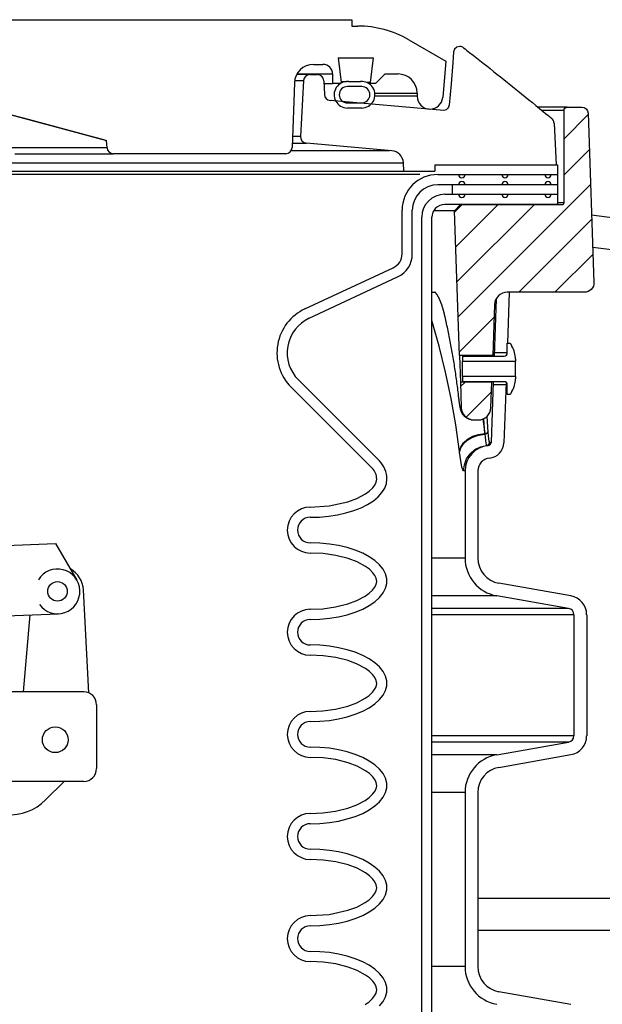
# Model space of a CAD drawing. Extents: x 2360 to 5106, y -824 to 622.
# Tile 118 of 124: x 3653 to 3659, y 495 to 504. Entities that reach past the tile are written whole.
import ezdxf

# ---------------------------------------------------------------- set-up
doc = ezdxf.new("R2010")
doc.units = 0
doc.header["$MEASUREMENT"] = 0
for name, color, linetype in [('FILL-CAP', 1, 'CONTINUOUS'), ('SPILL-BUCKET', 1, 'CONTINUOUS'), ('TANK-SLAB', 6, 'CONTINUOUS')]:
    doc.layers.add(name, color=color, linetype=linetype)
pattern_1 = [(45, (9619.23059, -797.75803), (-0.176776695, 0.176776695), [])]

msp = doc.modelspace()

# ---------------------------------------------------------------- hatches: boundary and pattern name
at = {"layer": 'SPILL-BUCKET'}
h = msp.add_hatch(dxfattribs=at)
h.set_pattern_fill('ANSI31', scale=2, style=0)
h.set_pattern_definition(pattern_1)
edge = h.paths.add_edge_path()
edge.add_line((3657.55799, 501.10235), (3657.50852, 502.5188))
edge.add_line((3657.50852, 502.5188), (3657.56673, 502.58122))
edge.add_line((3657.56673, 502.58122), (3658.56484, 502.58122))
edge.add_arc((3658.56515, 502.59652), 0.01531, 268.812785, 358.812785)
edge.add_line((3658.58046, 502.59621), (3658.58046, 503.50244))
edge.add_arc((3658.61171, 503.50244), 0.03125, 450, 540, ccw=False)
edge.add_line((3658.61171, 503.53369), (3658.75353, 503.53369))
edge.add_arc((3658.75353, 503.47119), 0.0625, 361.999976, 450, ccw=False)
edge.add_line((3658.81599, 503.47337), (3658.87375, 501.81945))
edge.add_arc((3658.78005, 501.81618), 0.09375, 270, 361.999976, ccw=False)
edge.add_line((3658.78005, 501.72243), (3658.02558, 501.72243))
edge.add_arc((3658.02562, 501.59747), 0.12496, 450.018924, 538.018877)
edge.add_line((3657.90074, 501.60179), (3657.8833, 501.10235))
edge.add_line((3657.8833, 501.10235), (3657.55799, 501.10235))
h = msp.add_hatch(dxfattribs=at)
h.set_pattern_fill('ANSI31', scale=2, style=0)
h.set_pattern_definition(pattern_1)
edge = h.paths.add_edge_path()
edge.add_line((3657.87426, 500.84353), (3657.56703, 500.84353))
edge.add_line((3657.56703, 500.84353), (3657.57575, 500.59384))
edge.add_arc((3657.70063, 500.59824), 0.12496, 182.018776, 270.018481)
edge.add_line((3657.70067, 500.47328), (3657.7407, 500.47328))
edge.add_arc((3657.74066, 500.59824), 0.12496, 270.018947, 358.018968)
edge.add_line((3657.86554, 500.59392), (3657.87426, 500.84353))

# ---------------------------------------------------------------- linework, layer by layer
at = {"layer": 'FILL-CAP', "linetype": 'Continuous'}
for p, q in [((3651.2072, 499.16595), (3653.60643, 499.26443)), ((3653.60643, 499.26443), (3653.81478, 498.90601)), ((3653.93058, 497.80259), (3653.87957, 498.80947)), ((3652.62201, 498.53594), (3653.63463, 498.57751)), ((3653.29291, 497.81206), (3653.35879, 498.56619)), ((3653.88285, 497.81206), (3652.70145, 497.81206)), ((3654.00785, 497.68706), (3654.00785, 497.06206)), ((3653.88285, 496.93706), (3650.50785, 496.93706)), ((3653.69068, 496.93706), (3653.50783, 496.75494))]:
    msp.add_line(p, q, dxfattribs=at)
at = {"layer": 'FILL-CAP', "color": 7, "linetype": 'Continuous'}
for centre, radius in [((3653.62566, 498.79607), 0.0955), ((3653.60335, 497.34406), 0.126)]:
    msp.add_circle(centre, radius, dxfattribs=at)
at = {"layer": 'FILL-CAP', "linetype": 'Continuous'}
for centre, radius, start, end in [((3653.62558, 498.79607), 0.2188, 215.909869, 148.792525), ((3653.62989, 498.79682), 0.25, 2.899894, 60.98025), ((3653.88285, 497.68706), 0.125, 0, 90), ((3653.88285, 497.06206), 0.125, 270, 0), ((3653.15499, 497.10921), 0.5, 218.660152, 314.884164)]:
    msp.add_arc(centre, radius, start, end, dxfattribs=at)
at = {"layer": 'SPILL-BUCKET', "linetype": 'Continuous'}
for p, q in [((3652.31912, 504.38936), (3656.50376, 504.38936)), ((3656.50376, 504.38936), (3656.50376, 504.3269)), ((3656.50376, 504.3269), (3656.56225, 504.3269)), ((3657.06191, 504.19302), (3657.425, 503.98339)), ((3656.1297, 503.95216), (3656.2227, 503.95216)), ((3656.37115, 504.01462), (3656.71231, 504.01462)), ((3656.37115, 504.01462), (3656.40073, 503.77369)), ((3656.71231, 504.01462), (3656.68273, 503.77369)), ((3657.425, 503.98339), (3657.394, 503.62899)), ((3655.96743, 503.85847), (3656.25178, 503.85847)), ((3656.25178, 503.85847), (3656.28764, 503.85847)), ((3656.28764, 503.85847), (3656.3092, 503.85847)), ((3656.3092, 503.85847), (3656.31638, 503.85847)), ((3656.31638, 503.85847), (3656.31638, 503.76479)), ((3656.83166, 503.85847), (3656.73797, 503.76479)), ((3656.83166, 503.85847), (3656.95657, 503.85847)), ((3655.94244, 503.77133), (3655.92032, 503.13803)), ((3656.23126, 503.76479), (3656.2785, 503.76479)), ((3656.2785, 503.76479), (3656.30691, 503.76479)), ((3656.30691, 503.76479), (3656.31638, 503.76479)), ((3656.39183, 503.76479), (3656.31638, 503.76479)), ((3656.40073, 503.77369), (3656.39183, 503.76479)), ((3656.39935, 503.78477), (3656.43373, 503.78477)), ((3656.43373, 503.78477), (3656.45439, 503.78477)), ((3656.47193, 503.78434), (3656.59054, 503.78434)), ((3656.67545, 503.77369), (3656.65364, 503.77369)), ((3656.73797, 503.76479), (3656.67043, 503.76479)), ((3656.68273, 503.77369), (3656.67545, 503.77369)), ((3656.69163, 503.76479), (3656.68273, 503.77369)), ((3656.60119, 503.73481), (3656.46129, 503.73481)), ((3657.14394, 503.6711), (3657.14394, 503.63987)), ((3652.49087, 503.63987), (3654.10339, 503.2078)), ((3653.29189, 503.42423), (3652.60212, 503.60841)), ((3656.46129, 503.57492), (3656.60119, 503.57492)), ((3656.60119, 503.52495), (3656.46129, 503.52495)), ((3653.98159, 503.2398), (3653.29189, 503.42423)), ((3654.02018, 503.2294), (3653.98159, 503.2398)), ((3654.0526, 503.22053), (3654.02018, 503.2294)), ((3654.07706, 503.21365), (3654.0526, 503.22053)), ((3654.0916, 503.20928), (3654.07706, 503.21365)), ((3654.09486, 503.2078), (3654.0916, 503.20928)), ((3654.09484, 503.20807), (3654.09486, 503.2078)), ((3654.09486, 503.2078), (3654.10125, 503.2078)), ((3654.10125, 503.2078), (3654.10339, 503.2078)), ((3654.10978, 503.13477), (3654.10339, 503.2078)), ((3653.29625, 503.13477), (3653.16154, 503.13477)), ((3653.20738, 503.07776), (3653.34442, 503.07776)), ((3653.42187, 503.13477), (3653.29625, 503.13477)), ((3653.34442, 503.07776), (3653.47221, 503.07776)), ((3653.53798, 503.13477), (3653.42187, 503.13477)), ((3653.47221, 503.07776), (3653.59033, 503.07776)), ((3653.64421, 503.13477), (3653.53798, 503.13477)), ((3653.59033, 503.07776), (3653.69839, 503.07776)), ((3653.74021, 503.13477), (3653.64421, 503.13477)), ((3653.69839, 503.07776), (3653.79605, 503.07776)), ((3653.82567, 503.13477), (3653.74021, 503.13477)), ((3653.79605, 503.07776), (3653.88298, 503.07776)), ((3653.9003, 503.13477), (3653.82567, 503.13477)), ((3653.88298, 503.07776), (3653.95891, 503.07776)), ((3653.96387, 503.13477), (3653.9003, 503.13477)), ((3653.95891, 503.07776), (3654.02357, 503.07776)), ((3654.01617, 503.13477), (3653.96387, 503.13477)), ((3654.05702, 503.13477), (3654.01617, 503.13477)), ((3654.02357, 503.07776), (3654.07677, 503.07776)), ((3654.0863, 503.13477), (3654.05702, 503.13477)), ((3654.07677, 503.07776), (3654.11833, 503.07776)), ((3654.1039, 503.13477), (3654.0863, 503.13477)), ((3654.10978, 503.13477), (3654.1039, 503.13477)), ((3654.11833, 503.07776), (3654.14811, 503.07776)), ((3654.14811, 503.07776), (3654.16602, 503.07776)), ((3654.16602, 503.07776), (3654.172, 503.07776)), ((3655.8579, 503.07776), (3654.172, 503.07776))]:
    msp.add_line(p, q, dxfattribs=at)
at = {"layer": 'SPILL-BUCKET', "color": 1, "linetype": 'Continuous'}
for p, q in [((3657.49863, 504.07386), (3657.49174, 503.97141)), ((3657.50946, 504.10129), (3657.49863, 504.07386)), ((3657.5316, 504.12065), (3657.50946, 504.10129)), ((3657.5601, 504.12763), (3657.5316, 504.12065)), ((3657.59859, 504.11434), (3657.61283, 504.1032)), ((3657.61283, 504.1032), (3657.62706, 504.09206)), ((3657.62706, 504.09206), (3657.65961, 504.06652)), ((3657.65961, 504.06652), (3657.69211, 504.04094)), ((3657.69211, 504.04094), (3657.72494, 504.01508)), ((3657.49174, 503.97141), (3657.47553, 503.7627)), ((3657.72494, 504.01508), (3657.75773, 503.98919)), ((3657.75773, 503.98919), (3657.79085, 503.96299)), ((3657.79085, 503.96299), (3657.82393, 503.93677)), ((3656.0946, 503.85223), (3656.0864, 503.85223)), ((3656.0946, 503.85223), (3656.16762, 503.85223)), ((3657.82393, 503.93677), (3657.85735, 503.91023)), ((3657.85735, 503.91023), (3657.89075, 503.88366)), ((3657.89075, 503.88366), (3657.92449, 503.85676)), ((3657.92449, 503.85676), (3657.95821, 503.82984)), ((3656.03223, 503.79304), (3656.00357, 503.24624)), ((3656.23001, 503.7925), (3656.23592, 503.65712)), ((3657.47553, 503.7627), (3657.45639, 503.55414)), ((3657.95821, 503.82984), (3657.99229, 503.80257)), ((3657.99229, 503.80257), (3658.02635, 503.77528)), ((3658.02635, 503.77528), (3658.06079, 503.74762)), ((3658.06079, 503.74762), (3658.0952, 503.71994)), ((3658.0952, 503.71994), (3658.13016, 503.69177)), ((3658.13016, 503.69177), (3658.16508, 503.66358)), ((3658.16508, 503.66358), (3658.20027, 503.63512)), ((3657.40337, 503.50047), (3656.29288, 503.59763)), ((3658.20027, 503.63512), (3658.23543, 503.60663)), ((3658.23543, 503.60663), (3658.27088, 503.57787)), ((3658.27088, 503.57787), (3658.30629, 503.54908)), ((3657.42737, 503.50737), (3657.40347, 503.5005)), ((3657.44507, 503.52301), (3657.42737, 503.50737)), ((3657.45113, 503.53307), (3657.44507, 503.52301)), ((3657.45474, 503.5433), (3657.45113, 503.53307)), ((3657.45583, 503.54872), (3657.45474, 503.5433)), ((3658.30629, 503.54908), (3658.342, 503.52)), ((3658.342, 503.52), (3658.37767, 503.49089)), ((3658.37767, 503.49089), (3658.40032, 503.47237)), ((3658.40032, 503.47237), (3658.42296, 503.45384)), ((3658.42296, 503.45383), (3658.42406, 503.45293)), ((3658.42406, 503.45293), (3658.42516, 503.45203)), ((3658.42516, 503.45203), (3658.42764, 503.45)), ((3658.42764, 503.45), (3658.4301, 503.44799)), ((3658.4301, 503.44799), (3658.43251, 503.44603)), ((3658.43251, 503.44603), (3658.4349, 503.44408)), ((3658.4349, 503.44408), (3658.43722, 503.44218)), ((3658.43722, 503.44218), (3658.43953, 503.4403)), ((3658.43953, 503.4403), (3658.44179, 503.43846)), ((3658.44179, 503.43846), (3658.44402, 503.43664)), ((3658.44402, 503.43664), (3658.44621, 503.43487)), ((3658.44621, 503.43487), (3658.44837, 503.43311)), ((3658.44837, 503.43311), (3658.45044, 503.43143)), ((3658.45044, 503.43143), (3658.4525, 503.42976)), ((3658.4525, 503.42976), (3658.45446, 503.42817)), ((3658.45446, 503.42817), (3658.4564, 503.4266)), ((3658.4564, 503.4266), (3658.45785, 503.42543)), ((3658.45785, 503.42543), (3658.45928, 503.42427)), ((3658.48229, 503.38084), (3658.48236, 503.37992)), ((3658.48236, 503.37992), (3658.48244, 503.37903)), ((3658.48244, 503.37903), (3658.48255, 503.37775)), ((3658.48255, 503.37775), (3658.48265, 503.37651)), ((3658.48265, 503.37651), (3658.48273, 503.3756)), ((3658.48273, 503.3756), (3658.50239, 502.96845)), ((3656.89524, 503.10772), (3656.0605, 503.18075)), ((3657.01349, 502.906), (3657.0091, 502.98982)), ((3657.01349, 502.906), (3657.3157, 502.906)), ((3657.3157, 502.96845), (3657.3157, 502.906)), ((3657.3157, 502.96845), (3658.51803, 502.96845)), ((3658.51803, 502.96845), (3658.51803, 502.58122)), ((3657.34648, 502.87477), (3658.518, 502.87477)), ((3658.518, 502.77484), (3657.34648, 502.77484)), ((3657.41314, 502.68115), (3658.51803, 502.68115)), ((3656.99672, 502.09813), (3656.99672, 502.52501)), ((3657.09665, 502.09813), (3657.09665, 502.52501)), ((3658.51803, 502.58122), (3657.41314, 502.58122)), ((3657.18829, 488.25874), (3657.18829, 502.4563)), ((3657.28822, 488.25874), (3657.28822, 502.4563)), ((3656.04626, 501.55982), (3656.91053, 501.96284)), ((3656.08849, 501.46925), (3656.95277, 501.87227)), ((3657.91661, 501.65859), (3657.89705, 501.09826)), ((3658.04383, 501.72243), (3658.02639, 501.22277)), ((3658.02522, 501.12824), (3658.02522, 501.22277)), ((3658.02522, 501.22277), (3658.0552, 501.22277)), ((3658.0552, 501.22277), (3658.07169, 501.1942)), ((3657.58802, 501.09826), (3657.58802, 501.04839)), ((3657.58802, 501.09826), (3657.99524, 501.09826)), ((3657.88305, 501.09764), (3657.88314, 501.0994)), ((3657.88314, 501.0994), (3657.88321, 501.10066)), ((3657.89812, 501.12896), (3657.89812, 501.12908)), ((3658.10516, 501.06929), (3658.10516, 501.04839)), ((3657.58802, 501.04265), (3657.58802, 501.04839)), ((3657.58802, 501.04839), (3658.10516, 501.04839)), ((3657.58802, 501.02629), (3657.58802, 501.04265)), ((3657.58802, 501.00182), (3657.58802, 501.02629)), ((3657.58802, 500.97294), (3657.58802, 501.00182)), ((3657.58802, 500.94407), (3657.58802, 500.97294)), ((3658.10516, 501.04265), (3658.10516, 501.04839)), ((3658.10516, 501.02629), (3658.10516, 501.04265)), ((3658.10516, 501.00182), (3658.10516, 501.02629)), ((3658.10516, 500.97294), (3658.10516, 501.00182)), ((3658.10516, 500.94407), (3658.10516, 500.97294)), ((3656.7747, 500.07182), (3655.98188, 500.86464)), ((3657.58802, 500.91959), (3657.58802, 500.94407)), ((3657.58802, 500.90324), (3657.58802, 500.91959)), ((3657.58802, 500.89749), (3657.58802, 500.90324)), ((3658.10516, 500.89749), (3657.58802, 500.89749)), ((3657.58802, 500.89749), (3657.58802, 500.84763)), ((3658.10516, 500.91959), (3658.10516, 500.94407)), ((3658.10516, 500.90324), (3658.10516, 500.91959)), ((3658.10516, 500.89749), (3658.10516, 500.90324)), ((3658.10516, 500.89749), (3658.10516, 500.8766)), ((3656.70404, 500.00115), (3655.91122, 500.79397)), ((3657.99524, 500.84763), (3657.58802, 500.84763)), ((3657.88829, 500.84763), (3657.86754, 500.25334)), ((3657.87429, 500.84514), (3657.87432, 500.84689)), ((3657.87432, 500.84689), (3657.87434, 500.84802)), ((3658.01308, 500.84174), (3657.99238, 500.24898)), ((3658.02522, 500.72311), (3658.02522, 500.81765)), ((3658.0552, 500.72311), (3658.02522, 500.72311)), ((3658.07169, 500.75168), (3658.0552, 500.72311)), ((3657.61237, 499.97457), (3657.61237, 499.12188)), ((3657.73729, 499.97457), (3657.73729, 499.12188)), ((3656.67539, 499.77762), (3656.70924, 499.81009)), ((3656.70924, 499.81009), (3656.72854, 499.8355)), ((3656.72854, 499.8355), (3656.74254, 499.86403)), ((3656.74254, 499.86403), (3656.74794, 499.89516)), ((3656.79917, 499.76228), (3656.82609, 499.80548)), ((3656.82609, 499.80548), (3656.84241, 499.84999)), ((3656.84241, 499.84999), (3656.84787, 499.89516)), ((3656.46568, 499.67272), (3656.55403, 499.70553)), ((3656.55403, 499.70553), (3656.63738, 499.75007)), ((3656.63738, 499.75007), (3656.67539, 499.77762)), ((3656.7152, 499.68228), (3656.76202, 499.72101)), ((3656.76202, 499.72101), (3656.79917, 499.76228)), ((3656.09237, 499.62035), (3656.09839, 499.62035)), ((3656.09839, 499.62035), (3656.28449, 499.6326)), ((3656.28449, 499.6326), (3656.46568, 499.67272)), ((3656.52414, 499.58675), (3656.59539, 499.61466)), ((3656.59539, 499.61466), (3656.65938, 499.64666)), ((3656.65938, 499.64666), (3656.7152, 499.68228)), ((3656.09839, 499.52042), (3656.18872, 499.52315)), ((3656.18872, 499.52315), (3656.27775, 499.53131)), ((3656.27775, 499.53131), (3656.36416, 499.54477)), ((3656.36416, 499.54477), (3656.44669, 499.56334)), ((3656.44669, 499.56334), (3656.52414, 499.58675)), ((3656.19232, 499.26763), (3656.09839, 499.27059)), ((3656.28477, 499.25881), (3656.19232, 499.26763)), ((3656.37429, 499.24427), (3656.28477, 499.25881)), ((3656.45945, 499.22423), (3656.37429, 499.24427)), ((3656.53892, 499.19902), (3656.45945, 499.22423)), ((3656.22375, 499.16523), (3656.09839, 499.17066)), ((3656.34756, 499.14794), (3656.22375, 499.16523)), ((3656.46882, 499.1173), (3656.34756, 499.14794)), ((3656.61144, 499.16902), (3656.53892, 499.19902)), ((3656.67588, 499.13471), (3656.61144, 499.16902)), ((3656.7312, 499.09664), (3656.67588, 499.13471)), ((3656.55679, 499.08431), (3656.46882, 499.1173)), ((3656.63952, 499.03954), (3656.55679, 499.08431)), ((3656.67757, 499.01158), (3656.63952, 499.03954)), ((3656.77654, 499.0554), (3656.7312, 499.09664)), ((3656.81119, 499.01165), (3656.77654, 499.0554)), ((3656.71133, 498.97851), (3656.67757, 499.01158)), ((3656.73023, 498.95262), (3656.71133, 498.97851)), ((3656.74346, 498.92382), (3656.73023, 498.95262)), ((3656.8346, 498.96606), (3656.81119, 499.01165)), ((3656.84639, 498.91937), (3656.8346, 498.96606)), ((3656.72728, 498.83429), (3656.74171, 498.86252)), ((3656.74171, 498.86252), (3656.7479, 498.89306)), ((3656.7479, 498.89306), (3656.74346, 498.92382)), ((3656.8346, 498.82562), (3656.84639, 498.87232)), ((3656.84639, 498.87232), (3656.84639, 498.91937)), ((3658.64735, 498.75178), (3657.94374, 498.87585)), ((3656.55228, 498.70545), (3656.63521, 498.74936)), ((3656.63521, 498.74936), (3656.67353, 498.77683)), ((3656.67353, 498.77683), (3656.7078, 498.80916)), ((3656.7078, 498.80916), (3656.72728, 498.83429)), ((3656.77654, 498.73629), (3656.81119, 498.78004)), ((3656.81119, 498.78004), (3656.8346, 498.82562)), ((3658.62566, 498.62876), (3657.92204, 498.75283)), ((3656.34459, 498.64315), (3656.46439, 498.673)), ((3656.46439, 498.673), (3656.55228, 498.70545)), ((3656.61144, 498.62267), (3656.67588, 498.65697)), ((3656.67588, 498.65697), (3656.7312, 498.69505)), ((3656.7312, 498.69505), (3656.77654, 498.73629)), ((3656.09191, 498.62103), (3656.09839, 498.62103)), ((3656.09839, 498.62103), (3656.22251, 498.62632)), ((3656.22251, 498.62632), (3656.34459, 498.64315)), ((3656.37429, 498.54742), (3656.45945, 498.56745)), ((3656.45945, 498.56745), (3656.53892, 498.59267)), ((3656.53892, 498.59267), (3656.61144, 498.62267)), ((3658.67727, 498.56726), (3658.67727, 497.38273)), ((3658.80219, 498.56726), (3658.80219, 497.38273)), ((3656.09839, 498.5211), (3656.19232, 498.52406)), ((3656.19232, 498.52406), (3656.28477, 498.53287)), ((3656.28477, 498.53287), (3656.37429, 498.54742)), ((3656.19232, 498.26832), (3656.09839, 498.27127)), ((3656.28477, 498.2595), (3656.19232, 498.26832)), ((3656.22375, 498.16591), (3656.09839, 498.17134)), ((3656.34756, 498.14863), (3656.22375, 498.16591)), ((3656.37429, 498.24496), (3656.28477, 498.2595)), ((3656.45945, 498.22492), (3656.37429, 498.24496)), ((3656.53892, 498.1997), (3656.45945, 498.22492)), ((3656.61144, 498.1697), (3656.53892, 498.1997)), ((3656.67588, 498.1354), (3656.61144, 498.1697)), ((3656.46882, 498.11798), (3656.34756, 498.14863)), ((3656.55679, 498.08499), (3656.46882, 498.11798)), ((3656.63952, 498.04023), (3656.55679, 498.08499)), ((3656.7312, 498.09732), (3656.67588, 498.1354)), ((3656.77654, 498.05609), (3656.7312, 498.09732)), ((3656.67757, 498.01226), (3656.63952, 498.04023)), ((3656.71133, 497.9792), (3656.67757, 498.01226)), ((3656.73023, 497.95331), (3656.71133, 497.9792)), ((3656.81119, 498.01233), (3656.77654, 498.05609)), ((3656.8346, 497.96675), (3656.81119, 498.01233)), ((3656.74346, 497.92451), (3656.73023, 497.95331)), ((3656.74171, 497.8632), (3656.7479, 497.89374)), ((3656.7479, 497.89374), (3656.74346, 497.92451)), ((3656.84639, 497.92006), (3656.8346, 497.96675)), ((3656.84639, 497.873), (3656.84639, 497.92006)), ((3656.67353, 497.77752), (3656.7078, 497.80985)), ((3656.7078, 497.80985), (3656.72728, 497.83498)), ((3656.72728, 497.83498), (3656.74171, 497.8632)), ((3656.77654, 497.73697), (3656.81119, 497.78073)), ((3656.81119, 497.78073), (3656.8346, 497.82631)), ((3656.8346, 497.82631), (3656.84639, 497.873)), ((3656.46439, 497.67369), (3656.55228, 497.70613)), ((3656.55228, 497.70613), (3656.63521, 497.75004)), ((3656.63521, 497.75004), (3656.67353, 497.77752)), ((3656.67588, 497.65766), (3656.7312, 497.69573)), ((3656.7312, 497.69573), (3656.77654, 497.73697)), ((3656.09839, 497.62172), (3656.22251, 497.627)), ((3656.22251, 497.627), (3656.34459, 497.64383)), ((3656.34459, 497.64383), (3656.46439, 497.67369)), ((3656.45945, 497.56814), (3656.53892, 497.59335)), ((3656.53892, 497.59335), (3656.61144, 497.62335)), ((3656.61144, 497.62335), (3656.67588, 497.65766)), ((3656.09839, 497.52178), (3656.19232, 497.52474)), ((3656.19232, 497.52474), (3656.28477, 497.53356)), ((3656.28477, 497.53356), (3656.37429, 497.5481)), ((3656.37429, 497.5481), (3656.45945, 497.56814)), ((3657.92204, 497.19715), (3658.62566, 497.32122)), ((3656.19232, 497.269), (3656.09839, 497.27195)), ((3656.28477, 497.26018), (3656.19232, 497.269)), ((3656.37429, 497.24564), (3656.28477, 497.26018)), ((3656.45945, 497.2256), (3656.37429, 497.24564)), ((3656.53892, 497.20038), (3656.45945, 497.2256)), ((3656.22375, 497.16659), (3656.09839, 497.17202)), ((3656.34756, 497.14931), (3656.22375, 497.16659)), ((3656.46882, 497.11866), (3656.34756, 497.14931)), ((3656.55679, 497.08568), (3656.46882, 497.11866)), ((3656.61144, 497.17039), (3656.53892, 497.20038)), ((3656.67588, 497.13608), (3656.61144, 497.17039)), ((3656.7312, 497.09801), (3656.67588, 497.13608)), ((3657.94374, 497.07414), (3658.64735, 497.1982)), ((3656.63952, 497.04091), (3656.55679, 497.08568)), ((3656.67757, 497.01295), (3656.63952, 497.04091)), ((3656.71133, 496.97988), (3656.67757, 497.01295)), ((3656.77654, 497.05677), (3656.7312, 497.09801)), ((3656.81119, 497.01301), (3656.77654, 497.05677)), ((3656.8346, 496.96743), (3656.81119, 497.01301)), ((3656.73023, 496.95399), (3656.71133, 496.97988)), ((3656.74346, 496.92519), (3656.73023, 496.95399)), ((3656.7479, 496.89442), (3656.74346, 496.92519)), ((3656.84639, 496.92074), (3656.8346, 496.96743)), ((3656.84639, 496.87368), (3656.84639, 496.92074)), ((3656.7078, 496.81053), (3656.72728, 496.83566)), ((3656.72728, 496.83566), (3656.74171, 496.86388)), ((3656.74171, 496.86388), (3656.7479, 496.89442)), ((3656.81119, 496.78141), (3656.8346, 496.82699)), ((3656.8346, 496.82699), (3656.84639, 496.87368)), ((3657.61237, 496.8281), (3657.61237, 495.12461)), ((3657.73729, 496.8281), (3657.73729, 495.12461)), ((3656.55228, 496.70681), (3656.63521, 496.75072)), ((3656.63521, 496.75072), (3656.67353, 496.7782)), ((3656.67353, 496.7782), (3656.7078, 496.81053)), ((3656.7312, 496.69641), (3656.77654, 496.73765)), ((3656.77654, 496.73765), (3656.81119, 496.78141)), ((3656.09839, 496.6224), (3656.22251, 496.62768)), ((3656.22251, 496.62768), (3656.34459, 496.64452)), ((3656.34459, 496.64452), (3656.46439, 496.67437)), ((3656.46439, 496.67437), (3656.55228, 496.70681)), ((3656.53892, 496.59404), (3656.61144, 496.62404)), ((3656.61144, 496.62404), (3656.67588, 496.65834)), ((3656.67588, 496.65834), (3656.7312, 496.69641)), ((3656.19232, 496.52542), (3656.28477, 496.53424)), ((3656.28477, 496.53424), (3656.37429, 496.54878)), ((3656.37429, 496.54878), (3656.45945, 496.56882)), ((3656.45945, 496.56882), (3656.53892, 496.59404)), ((3656.09839, 496.52247), (3656.19232, 496.52542)), ((3656.19232, 496.26968), (3656.09839, 496.27264)), ((3656.28477, 496.26086), (3656.19232, 496.26968)), ((3656.37429, 496.24632), (3656.28477, 496.26086)), ((3656.45945, 496.22628), (3656.37429, 496.24632)), ((3656.22375, 496.16728), (3656.09839, 496.17271)), ((3656.34756, 496.14999), (3656.22375, 496.16728)), ((3656.46882, 496.11935), (3656.34756, 496.14999)), ((3656.53892, 496.20107), (3656.45945, 496.22628)), ((3656.61144, 496.17107), (3656.53892, 496.20107)), ((3656.67588, 496.13676), (3656.61144, 496.17107)), ((3656.55679, 496.08636), (3656.46882, 496.11935)), ((3656.63952, 496.04159), (3656.55679, 496.08636)), ((3656.7312, 496.09869), (3656.67588, 496.13676)), ((3656.77654, 496.05745), (3656.7312, 496.09869)), ((3656.81119, 496.0137), (3656.77654, 496.05745)), ((3656.67757, 496.01363), (3656.63952, 496.04159)), ((3656.71133, 495.98056), (3656.67757, 496.01363)), ((3656.73023, 495.95467), (3656.71133, 495.98056)), ((3656.74346, 495.92587), (3656.73023, 495.95467)), ((3656.8346, 495.96811), (3656.81119, 496.0137)), ((3656.84639, 495.92142), (3656.8346, 495.96811)), ((3656.72728, 495.83634), (3656.74171, 495.86457)), ((3656.74171, 495.86457), (3656.7479, 495.8951)), ((3656.7479, 495.8951), (3656.74346, 495.92587)), ((3656.8346, 495.82767), (3656.84639, 495.87436)), ((3656.84639, 495.87436), (3656.84639, 495.92142)), ((3656.63521, 495.75141), (3656.67353, 495.77888)), ((3656.67353, 495.77888), (3656.7078, 495.81121)), ((3656.7078, 495.81121), (3656.72728, 495.83634)), ((3656.77654, 495.73834), (3656.81119, 495.78209)), ((3656.81119, 495.78209), (3656.8346, 495.82767)), ((3656.28382, 495.63525), (3656.46439, 495.67505)), ((3656.46439, 495.67505), (3656.55228, 495.70749)), ((3656.55228, 495.70749), (3656.63521, 495.75141)), ((3656.61144, 495.62472), (3656.67588, 495.65902)), ((3656.67588, 495.65902), (3656.7312, 495.6971)), ((3656.7312, 495.6971), (3656.77654, 495.73834)), ((3656.09839, 495.62308), (3656.28382, 495.63525)), ((3656.37429, 495.54947), (3656.45945, 495.5695)), ((3656.45945, 495.5695), (3656.53892, 495.59472)), ((3656.53892, 495.59472), (3656.61144, 495.62472)), ((3656.09839, 495.52315), (3656.19232, 495.52611)), ((3656.19232, 495.52611), (3656.28477, 495.53492)), ((3656.28477, 495.53492), (3656.37429, 495.54947)), ((3656.19232, 495.27037), (3656.09839, 495.27332)), ((3656.28477, 495.26155), (3656.19232, 495.27037)), ((3656.37429, 495.247), (3656.28477, 495.26155)), ((3656.45945, 495.22697), (3656.37429, 495.247)), ((3656.53892, 495.20175), (3656.45945, 495.22697)), ((3656.61144, 495.17175), (3656.53892, 495.20175)), ((3656.22375, 495.16796), (3656.09839, 495.17339)), ((3656.34756, 495.15068), (3656.22375, 495.16796)), ((3656.46882, 495.12003), (3656.34756, 495.15068)), ((3656.55679, 495.08704), (3656.46882, 495.12003)), ((3656.63952, 495.04227), (3656.55679, 495.08704)), ((3656.67588, 495.13745), (3656.61144, 495.17175)), ((3656.7312, 495.09937), (3656.67588, 495.13745)), ((3656.77654, 495.05814), (3656.7312, 495.09937)), ((3656.67757, 495.01431), (3656.63952, 495.04227)), ((3656.71133, 494.98125), (3656.67757, 495.01431)), ((3656.81119, 495.01438), (3656.77654, 495.05814)), ((3656.8346, 494.9688), (3656.81119, 495.01438)), ((3656.73023, 494.95536), (3656.71133, 494.98125)), ((3656.74346, 494.92656), (3656.73023, 494.95536)), ((3656.74171, 494.86525), (3656.7479, 494.89579)), ((3656.7479, 494.89579), (3656.74346, 494.92656)), ((3656.84639, 494.92211), (3656.8346, 494.9688)), ((3656.84639, 494.87505), (3656.84639, 494.92211)), ((3656.67353, 494.77956), (3656.7078, 494.81189)), ((3656.7078, 494.81189), (3656.72728, 494.83703)), ((3656.72728, 494.83703), (3656.74171, 494.86525)), ((3656.81119, 494.78278), (3656.8346, 494.82836)), ((3656.8346, 494.82836), (3656.84639, 494.87505)), ((3658.64735, 494.75451), (3657.94374, 494.87858)), ((3656.63521, 494.75209), (3656.67353, 494.77956)), ((3656.77654, 494.73902), (3656.81119, 494.78278))]:
    msp.add_line(p, q, dxfattribs=at)
at = {"layer": 'SPILL-BUCKET', "color": 7, "linetype": 'Continuous'}
for p, q in [((3656.0946, 503.85223), (3655.96397, 503.85223)), ((3655.94456, 503.79304), (3656.03222, 503.79304)), ((3656.73016, 503.6711), (3657.14394, 503.6711)), ((3657.14394, 503.63987), (3656.73016, 503.63987)), ((3655.9218, 503.18075), (3656.0605, 503.18075)), ((3656.00357, 503.24624), (3655.92409, 503.24624)), ((3656.87345, 503.10772), (3655.91096, 503.10772)), ((3645.81089, 502.98982), (3657.0091, 502.98982)), ((3645.81298, 502.906), (3657.01349, 502.906)), ((3657.16944, 502.87477), (3645.81329, 502.87477)), ((3657.48746, 502.77484), (3657.48746, 502.68115)), ((3657.2882, 501.72243), (3657.3034, 501.72243)), ((3657.28831, 501.72243), (3657.31859, 501.72243)), ((3657.3034, 501.72243), (3657.31829, 501.72243)), ((3657.31678, 501.72342), (3657.31676, 501.72343)), ((3657.31684, 501.72339), (3657.31678, 501.72342)), ((3657.31694, 501.72333), (3657.31684, 501.72339)), ((3657.31706, 501.72326), (3657.31694, 501.72333)), ((3657.31718, 501.72319), (3657.31706, 501.72326)), ((3657.31733, 501.7231), (3657.31718, 501.72319)), ((3657.3175, 501.72299), (3657.31733, 501.7231)), ((3657.3177, 501.72285), (3657.3175, 501.72299)), ((3657.31798, 501.72266), (3657.3177, 501.72285)), ((3657.31829, 501.72244), (3657.31798, 501.72266)), ((3657.31863, 501.72219), (3657.31829, 501.72244)), ((3657.31899, 501.72192), (3657.31863, 501.72219)), ((3657.31938, 501.72161), (3657.31899, 501.72192)), ((3657.31979, 501.72128), (3657.31938, 501.72161)), ((3657.32023, 501.72092), (3657.31979, 501.72128)), ((3657.3207, 501.72052), (3657.32023, 501.72092)), ((3657.32118, 501.7201), (3657.3207, 501.72052)), ((3657.32169, 501.71964), (3657.32118, 501.7201)), ((3657.32222, 501.71915), (3657.32169, 501.71964)), ((3657.32278, 501.71863), (3657.32222, 501.71915)), ((3657.32336, 501.71807), (3657.32278, 501.71863)), ((3657.32396, 501.71748), (3657.32336, 501.71807)), ((3657.32458, 501.71685), (3657.32396, 501.71748)), ((3657.32522, 501.71619), (3657.32458, 501.71685)), ((3657.32588, 501.71548), (3657.32522, 501.71619)), ((3657.32656, 501.71475), (3657.32588, 501.71548)), ((3657.32726, 501.71397), (3657.32656, 501.71475)), ((3657.32798, 501.71316), (3657.32726, 501.71397)), ((3657.32871, 501.7123), (3657.32798, 501.71316)), ((3657.32947, 501.71141), (3657.32871, 501.7123)), ((3657.33024, 501.71048), (3657.32947, 501.71141)), ((3657.33103, 501.70951), (3657.33024, 501.71048)), ((3657.33183, 501.70849), (3657.33103, 501.70951)), ((3657.33265, 501.70744), (3657.33183, 501.70849)), ((3657.33349, 501.70634), (3657.33265, 501.70744)), ((3657.33434, 501.7052), (3657.33349, 501.70634)), ((3657.33521, 501.70403), (3657.33434, 501.7052)), ((3657.33609, 501.7028), (3657.33521, 501.70403)), ((3657.33697, 501.70155), (3657.33609, 501.7028)), ((3657.33787, 501.70026), (3657.33697, 501.70155)), ((3657.33877, 501.69894), (3657.33787, 501.70026)), ((3657.33968, 501.69758), (3657.33877, 501.69894)), ((3657.34061, 501.69616), (3657.33968, 501.69758)), ((3657.34156, 501.6947), (3657.34061, 501.69616)), ((3657.34252, 501.69318), (3657.34156, 501.6947)), ((3657.3435, 501.69161), (3657.34252, 501.69318)), ((3657.34449, 501.68999), (3657.3435, 501.69161)), ((3657.34549, 501.68832), (3657.34449, 501.68999)), ((3657.34651, 501.6866), (3657.34549, 501.68832)), ((3657.34754, 501.68483), (3657.34651, 501.6866)), ((3657.34858, 501.683), (3657.34754, 501.68483)), ((3657.34963, 501.68114), (3657.34858, 501.683)), ((3657.35069, 501.67922), (3657.34963, 501.68114)), ((3657.35175, 501.67725), (3657.35069, 501.67922)), ((3657.35278, 501.67533), (3657.35175, 501.67725)), ((3657.35381, 501.67337), (3657.35278, 501.67533)), ((3657.35488, 501.67128), (3657.35381, 501.67337)), ((3657.35596, 501.66916), (3657.35488, 501.67128)), ((3657.35704, 501.66699), (3657.35596, 501.66916)), ((3657.35813, 501.66477), (3657.35704, 501.66699)), ((3657.35922, 501.66251), (3657.35813, 501.66477)), ((3657.36032, 501.66021), (3657.35922, 501.66251)), ((3657.36141, 501.65786), (3657.36032, 501.66021)), ((3657.36251, 501.65547), (3657.36141, 501.65786)), ((3657.36362, 501.65304), (3657.36251, 501.65547)), ((3657.36472, 501.65056), (3657.36362, 501.65304)), ((3657.36583, 501.64804), (3657.36472, 501.65056)), ((3657.36694, 501.64547), (3657.36583, 501.64804)), ((3657.36806, 501.64286), (3657.36694, 501.64547)), ((3657.36917, 501.6402), (3657.36806, 501.64286)), ((3657.37028, 501.63752), (3657.36917, 501.6402)), ((3657.37138, 501.63481), (3657.37028, 501.63752)), ((3657.37252, 501.63197), (3657.37138, 501.63481)), ((3657.37365, 501.6291), (3657.37252, 501.63197)), ((3657.37479, 501.62618), (3657.37365, 501.6291)), ((3657.37592, 501.62323), (3657.37479, 501.62618)), ((3657.37705, 501.62023), (3657.37592, 501.62323)), ((3657.37818, 501.61719), (3657.37705, 501.62023)), ((3657.37931, 501.61411), (3657.37818, 501.61719)), ((3657.38044, 501.61099), (3657.37931, 501.61411)), ((3657.38156, 501.60783), (3657.38044, 501.61099)), ((3657.38268, 501.60463), (3657.38156, 501.60783)), ((3657.3838, 501.60138), (3657.38268, 501.60463)), ((3657.38492, 501.5981), (3657.3838, 501.60138)), ((3657.38604, 501.59477), (3657.38492, 501.5981)), ((3657.38715, 501.5914), (3657.38604, 501.59477)), ((3657.38827, 501.58799), (3657.38715, 501.5914)), ((3657.38937, 501.58454), (3657.38827, 501.58799)), ((3657.39159, 501.57752), (3657.38937, 501.58454)), ((3657.39269, 501.57394), (3657.39159, 501.57752)), ((3657.39379, 501.57033), (3657.39269, 501.57394)), ((3657.39488, 501.56667), (3657.39379, 501.57033)), ((3657.39597, 501.56297), (3657.39488, 501.56667)), ((3657.39706, 501.55922), (3657.39597, 501.56297)), ((3657.39815, 501.55544), (3657.39706, 501.55922)), ((3657.39924, 501.55161), (3657.39815, 501.55544)), ((3657.40032, 501.54775), (3657.39924, 501.55161)), ((3657.4014, 501.54383), (3657.40032, 501.54775)), ((3657.40247, 501.53988), (3657.4014, 501.54383)), ((3657.40354, 501.53588), (3657.40247, 501.53988)), ((3657.40461, 501.53185), (3657.40354, 501.53588)), ((3657.35965, 501.19431), (3657.28823, 501.44631)), ((3657.40568, 501.52773), (3657.40461, 501.53185)), ((3657.40675, 501.52358), (3657.40568, 501.52773)), ((3657.40779, 501.51948), (3657.40675, 501.52358)), ((3657.40883, 501.51535), (3657.40779, 501.51948)), ((3657.40987, 501.51114), (3657.40883, 501.51535)), ((3657.4109, 501.50689), (3657.40987, 501.51114)), ((3657.41194, 501.50258), (3657.4109, 501.50689)), ((3657.41298, 501.49823), (3657.41194, 501.50258)), ((3657.41393, 501.49415), (3657.41298, 501.49823)), ((3657.41488, 501.49004), (3657.41393, 501.49415)), ((3657.41568, 501.48657), (3657.41488, 501.49004)), ((3657.41648, 501.4831), (3657.41568, 501.48657)), ((3657.42022, 501.46668), (3657.41648, 501.4831)), ((3657.42392, 501.45026), (3657.42022, 501.46668)), ((3657.42779, 501.4329), (3657.42392, 501.45026)), ((3657.43161, 501.41553), (3657.42779, 501.4329)), ((3657.4354, 501.39815), (3657.43161, 501.41553)), ((3657.43913, 501.38076), (3657.4354, 501.39815)), ((3657.44283, 501.36335), (3657.43913, 501.38076)), ((3657.44648, 501.34594), (3657.44283, 501.36335)), ((3657.45009, 501.32851), (3657.44648, 501.34594)), ((3657.45365, 501.31108), (3657.45009, 501.32851)), ((3657.45718, 501.29362), (3657.45365, 501.31108)), ((3657.46065, 501.27616), (3657.45718, 501.29362)), ((3657.46409, 501.25869), (3657.46065, 501.27616)), ((3657.46748, 501.24121), (3657.46409, 501.25869)), ((3657.42234, 500.93983), (3657.35965, 501.19431)), ((3657.47083, 501.22372), (3657.46748, 501.24121)), ((3657.47413, 501.20622), (3657.47083, 501.22372)), ((3657.4774, 501.1887), (3657.47413, 501.20622)), ((3657.48061, 501.17118), (3657.4774, 501.1887)), ((3657.48379, 501.15365), (3657.48061, 501.17118)), ((3657.48692, 501.13611), (3657.48379, 501.15365)), ((3657.49001, 501.11855), (3657.48692, 501.13611)), ((3657.49305, 501.10099), (3657.49001, 501.11855)), ((3657.49605, 501.08342), (3657.49305, 501.10099)), ((3657.499, 501.06584), (3657.49605, 501.08342)), ((3657.50191, 501.04825), (3657.499, 501.06584)), ((3657.50478, 501.03065), (3657.50191, 501.04825)), ((3657.5076, 501.01304), (3657.50478, 501.03065)), ((3657.51038, 500.99543), (3657.5076, 501.01304)), ((3657.51312, 500.9778), (3657.51038, 500.99543)), ((3657.51581, 500.96017), (3657.51312, 500.9778)), ((3657.51846, 500.94252), (3657.51581, 500.96017)), ((3657.47621, 500.6832), (3657.42234, 500.93983)), ((3657.52106, 500.92487), (3657.51846, 500.94252)), ((3657.52362, 500.90721), (3657.52106, 500.92487)), ((3657.52614, 500.88955), (3657.52362, 500.90721)), ((3657.52861, 500.87187), (3657.52614, 500.88955)), ((3657.53103, 500.85419), (3657.52861, 500.87187)), ((3657.53341, 500.8365), (3657.53103, 500.85419)), ((3657.53575, 500.8188), (3657.53341, 500.8365)), ((3657.53805, 500.80109), (3657.53575, 500.8188)), ((3657.54029, 500.78338), (3657.53805, 500.80109)), ((3657.5425, 500.76566), (3657.54029, 500.78338)), ((3657.54466, 500.74794), (3657.5425, 500.76566)), ((3657.52119, 500.42473), (3657.47621, 500.6832)), ((3657.54678, 500.73021), (3657.54466, 500.74794)), ((3657.54885, 500.71247), (3657.54678, 500.73021)), ((3657.54991, 500.70321), (3657.54885, 500.71247)), ((3657.55096, 500.69395), (3657.54991, 500.70321)), ((3657.55099, 500.69366), (3657.55096, 500.69396)), ((3657.55103, 500.69336), (3657.55099, 500.69366)), ((3657.55138, 500.69029), (3657.55103, 500.69336)), ((3657.55172, 500.68728), (3657.55138, 500.69029)), ((3657.55208, 500.68422), (3657.55172, 500.68728)), ((3657.55244, 500.68118), (3657.55208, 500.68422)), ((3657.5528, 500.67819), (3657.55244, 500.68118)), ((3657.55315, 500.67522), (3657.5528, 500.67819)), ((3657.55351, 500.67229), (3657.55315, 500.67522)), ((3657.55387, 500.66939), (3657.55351, 500.67229)), ((3657.55423, 500.66652), (3657.55387, 500.66939)), ((3657.55459, 500.66368), (3657.55423, 500.66652)), ((3657.55495, 500.66087), (3657.55459, 500.66368)), ((3657.55531, 500.6581), (3657.55495, 500.66087)), ((3657.55567, 500.65535), (3657.55531, 500.6581)), ((3657.55603, 500.65263), (3657.55567, 500.65535)), ((3657.55639, 500.64993), (3657.55603, 500.65263)), ((3657.55676, 500.64727), (3657.55639, 500.64993)), ((3657.55712, 500.64463), (3657.55676, 500.64727)), ((3657.55748, 500.64203), (3657.55712, 500.64463)), ((3657.55785, 500.63945), (3657.55748, 500.64203)), ((3657.55822, 500.63691), (3657.55785, 500.63945)), ((3657.55859, 500.63436), (3657.55822, 500.63691)), ((3657.55896, 500.63185), (3657.55859, 500.63436)), ((3657.55934, 500.62933), (3657.55896, 500.63185)), ((3657.55972, 500.62684), (3657.55934, 500.62933)), ((3657.56011, 500.62434), (3657.55972, 500.62684)), ((3657.56049, 500.62187), (3657.56011, 500.62434)), ((3657.56089, 500.61937), (3657.56049, 500.62187)), ((3657.56129, 500.61691), (3657.56089, 500.61937)), ((3657.56171, 500.61439), (3657.56129, 500.61691)), ((3657.56213, 500.61192), (3657.56171, 500.61439)), ((3657.56255, 500.60949), (3657.56213, 500.61192)), ((3657.56296, 500.60711), (3657.56255, 500.60949)), ((3657.56337, 500.60487), (3657.56296, 500.60711)), ((3657.56377, 500.60267), (3657.56337, 500.60487)), ((3657.56422, 500.60025), (3657.56377, 500.60267)), ((3657.56467, 500.59788), (3657.56422, 500.60025)), ((3657.56518, 500.59532), (3657.56467, 500.59788)), ((3657.56569, 500.59279), (3657.56518, 500.59532)), ((3657.56632, 500.58977), (3657.56569, 500.59279)), ((3657.56697, 500.58678), (3657.56632, 500.58977)), ((3657.56752, 500.58433), (3657.56697, 500.58678)), ((3657.56809, 500.58188), (3657.56752, 500.58433)), ((3657.56857, 500.57992), (3657.56809, 500.58188)), ((3657.56906, 500.57794), (3657.56857, 500.57992)), ((3657.56945, 500.57644), (3657.56906, 500.57794)), ((3657.56985, 500.57493), (3657.56945, 500.57644)), ((3657.57024, 500.57348), (3657.56985, 500.57493)), ((3657.57066, 500.572), (3657.57024, 500.57348)), ((3657.57104, 500.57065), (3657.57066, 500.572)), ((3657.57144, 500.56928), (3657.57104, 500.57065)), ((3657.57182, 500.56802), (3657.57144, 500.56928)), ((3657.57222, 500.56674), (3657.57182, 500.56802)), ((3657.5726, 500.56553), (3657.57222, 500.56674)), ((3657.573, 500.5643), (3657.5726, 500.56553)), ((3657.5734, 500.56313), (3657.573, 500.5643)), ((3657.5738, 500.56193), (3657.5734, 500.56313)), ((3657.57421, 500.56078), (3657.5738, 500.56193)), ((3657.57463, 500.55961), (3657.57421, 500.56078)), ((3657.57504, 500.55847), (3657.57463, 500.55961)), ((3657.57548, 500.55731), (3657.57504, 500.55847)), ((3657.57592, 500.55617), (3657.57548, 500.55731)), ((3657.57638, 500.55501), (3657.57592, 500.55617)), ((3657.57684, 500.55387), (3657.57638, 500.55501)), ((3657.57732, 500.5527), (3657.57684, 500.55387)), ((3657.57781, 500.55155), (3657.57732, 500.5527)), ((3657.57832, 500.55037), (3657.57781, 500.55155)), ((3657.57885, 500.54919), (3657.57832, 500.55037)), ((3657.57939, 500.548), (3657.57885, 500.54919)), ((3657.57995, 500.5468), (3657.57939, 500.548)), ((3657.58054, 500.54558), (3657.57995, 500.5468)), ((3657.58114, 500.54435), (3657.58054, 500.54558)), ((3657.58177, 500.54311), (3657.58114, 500.54435)), ((3657.58242, 500.54185), (3657.58177, 500.54311)), ((3657.5831, 500.54058), (3657.58242, 500.54185)), ((3657.5838, 500.53928), (3657.5831, 500.54058)), ((3657.58453, 500.53798), (3657.5838, 500.53928)), ((3657.58529, 500.53665), (3657.58453, 500.53798)), ((3657.58608, 500.53531), (3657.58529, 500.53665)), ((3657.58691, 500.53395), (3657.58608, 500.53531)), ((3657.58776, 500.53257), (3657.58691, 500.53395)), ((3657.58866, 500.53118), (3657.58776, 500.53257)), ((3657.58958, 500.52977), (3657.58866, 500.53118)), ((3657.59055, 500.52834), (3657.58958, 500.52977)), ((3657.59155, 500.52691), (3657.59055, 500.52834)), ((3657.59259, 500.52545), (3657.59155, 500.52691)), ((3657.59366, 500.524), (3657.59259, 500.52545)), ((3657.59479, 500.52252), (3657.59366, 500.524)), ((3657.59594, 500.52105), (3657.59479, 500.52252)), ((3657.59715, 500.51956), (3657.59594, 500.52105)), ((3657.59838, 500.51808), (3657.59715, 500.51956)), ((3657.59966, 500.51658), (3657.59838, 500.51808)), ((3657.60098, 500.5151), (3657.59966, 500.51658)), ((3657.60234, 500.51361), (3657.60098, 500.5151)), ((3657.60373, 500.51214), (3657.60234, 500.51361)), ((3657.60517, 500.51066), (3657.60373, 500.51214)), ((3657.60664, 500.5092), (3657.60517, 500.51066)), ((3657.60815, 500.50775), (3657.60664, 500.5092)), ((3657.60969, 500.50632), (3657.60815, 500.50775)), ((3657.61128, 500.50489), (3657.60969, 500.50632)), ((3657.61289, 500.50349), (3657.61128, 500.50489)), ((3657.61454, 500.5021), (3657.61289, 500.50349)), ((3657.61622, 500.50074), (3657.61454, 500.5021)), ((3657.61793, 500.4994), (3657.61622, 500.50074)), ((3657.61968, 500.49808), (3657.61793, 500.4994)), ((3657.62147, 500.49677), (3657.61968, 500.49808)), ((3657.6233, 500.49549), (3657.62147, 500.49677)), ((3657.62514, 500.49425), (3657.6233, 500.49549)), ((3657.62701, 500.49303), (3657.62514, 500.49425)), ((3657.62891, 500.49184), (3657.62701, 500.49303)), ((3657.63082, 500.49069), (3657.62891, 500.49184)), ((3657.63277, 500.48957), (3657.63082, 500.49069)), ((3657.63474, 500.48848), (3657.63277, 500.48957)), ((3657.63674, 500.48742), (3657.63474, 500.48848)), ((3657.63876, 500.48639), (3657.63674, 500.48742)), ((3657.64081, 500.4854), (3657.63876, 500.48639)), ((3657.64287, 500.48444), (3657.64081, 500.4854)), ((3657.64496, 500.48352), (3657.64287, 500.48444)), ((3657.64706, 500.48264), (3657.64496, 500.48352)), ((3657.64919, 500.48179), (3657.64706, 500.48264)), ((3657.65134, 500.48098), (3657.64919, 500.48179)), ((3657.65351, 500.48021), (3657.65134, 500.48098)), ((3657.65569, 500.47947), (3657.65351, 500.48021)), ((3657.65789, 500.47878), (3657.65569, 500.47947)), ((3657.66011, 500.47812), (3657.65789, 500.47878)), ((3657.66234, 500.47751), (3657.66011, 500.47812)), ((3657.66459, 500.47693), (3657.66234, 500.47751)), ((3657.66685, 500.47639), (3657.66459, 500.47693)), ((3657.66912, 500.4759), (3657.66685, 500.47639)), ((3657.67276, 500.4752), (3657.66912, 500.4759)), ((3657.78614, 500.48185), (3657.80512, 500.34143)), ((3657.80512, 500.34143), (3657.79461, 500.48551)), ((3657.82482, 500.5066), (3657.83671, 500.35396)), ((3657.55723, 500.16478), (3657.52119, 500.42473)), ((3657.69463, 500.47328), (3657.69909, 500.47328)), ((3657.59727, 500.2489), (3657.63706, 500.28454)), ((3657.63706, 500.28454), (3657.68707, 500.31289)), ((3657.63786, 500.27602), (3657.68778, 500.30438)), ((3657.68707, 500.31289), (3657.74424, 500.33225)), ((3657.68778, 500.30438), (3657.74488, 500.32375)), ((3657.74424, 500.33225), (3657.80512, 500.34143)), ((3657.74488, 500.32375), (3657.8057, 500.33297)), ((3657.80512, 500.34143), (3657.8057, 500.33297)), ((3657.8057, 500.33297), (3657.82668, 500.33939)), ((3657.8057, 500.33297), (3657.80777, 500.30772)), ((3657.80777, 500.30772), (3657.8116, 500.27245)), ((3657.82668, 500.33939), (3657.83671, 500.35396)), ((3657.83671, 500.35396), (3657.83953, 500.31706)), ((3657.83953, 500.31706), (3657.84292, 500.2872)), ((3657.84292, 500.2872), (3657.84651, 500.26685)), ((3657.55723, 500.16478), (3657.57011, 500.20816)), ((3657.55824, 500.15632), (3657.57107, 500.19968)), ((3657.57011, 500.20816), (3657.59727, 500.2489)), ((3657.57107, 500.19968), (3657.59815, 500.2404)), ((3657.59815, 500.2404), (3657.63786, 500.27602)), ((3657.70973, 500.18285), (3657.7646, 500.21021)), ((3657.7646, 500.21021), (3657.82447, 500.22334)), ((3657.8116, 500.27245), (3657.81585, 500.2456)), ((3657.81585, 500.2456), (3657.81932, 500.23151)), ((3657.81932, 500.23151), (3657.82279, 500.22424)), ((3657.82279, 500.22424), (3657.82447, 500.22334)), ((3657.82447, 500.22334), (3657.84426, 500.23299)), ((3657.82447, 500.22334), (3657.83552, 500.22334)), ((3657.83552, 500.22334), (3657.83921, 500.22334)), ((3657.84426, 500.23299), (3657.85275, 500.25334)), ((3657.84651, 500.26685), (3657.85031, 500.25543)), ((3657.85031, 500.25543), (3657.85153, 500.25387)), ((3657.85153, 500.25387), (3657.85275, 500.25334)), ((3657.85275, 500.25334), (3657.86384, 500.25334)), ((3657.86384, 500.25334), (3657.86754, 500.25334)), ((3657.55824, 500.15632), (3657.55723, 500.16478)), ((3657.56367, 500.11437), (3657.55824, 500.15632)), ((3657.57314, 500.0545), (3657.56367, 500.11437)), ((3657.60562, 500.03551), (3657.62777, 500.09278)), ((3657.62777, 500.09278), (3657.66318, 500.1429)), ((3657.66318, 500.1429), (3657.70973, 500.18285)), ((3657.58216, 500.01139), (3657.57314, 500.0545)), ((3657.59084, 499.98362), (3657.58216, 500.01139)), ((3657.59809, 499.97457), (3657.60562, 500.03551)), ((3657.59806, 499.97457), (3657.59084, 499.98362)), ((3657.59809, 499.97457), (3657.59806, 499.97457)), ((3657.6088, 499.97457), (3657.59809, 499.97457)), ((3657.61237, 499.97457), (3657.6088, 499.97457))]:
    msp.add_line(p, q, dxfattribs=at)
at = {"layer": 'SPILL-BUCKET', "color": 1}
msp.add_line((3657.45583, 503.54872), (3657.45639, 503.55414), dxfattribs=at)
at = {"layer": 'SPILL-BUCKET', "color": 7}
for p, q in [((3658.61171, 503.53369), (3658.32518, 503.53369)), ((3658.58046, 503.50244), (3658.36351, 503.50244)), ((3658.58046, 502.59621), (3658.51803, 502.59621)), ((3657.50852, 502.5188), (3657.30498, 502.5188)), ((3658.02522, 501.12908), (3657.89812, 501.12908)), ((3658.01221, 500.8168), (3657.88722, 500.8168)), ((3657.61237, 499.12188), (3657.28822, 499.12188)), ((3657.92204, 498.75283), (3657.28822, 498.75283)), ((3658.62566, 498.62876), (3657.28822, 498.62876)), ((3658.67727, 498.56726), (3657.28822, 498.56726)), ((3658.67727, 497.38273), (3657.28822, 497.38273)), ((3658.62566, 497.32122), (3657.28822, 497.32122)), ((3657.92204, 497.19715), (3657.28822, 497.19715)), ((3657.61237, 496.8281), (3657.28822, 496.8281)), ((3657.61237, 495.12461), (3657.28822, 495.12461))]:
    msp.add_line(p, q, dxfattribs=at)
at = {"layer": 'SPILL-BUCKET', "color": 2, "linetype": 'Continuous'}
msp.add_line((3657.55799, 501.10235), (3657.56703, 500.84353), dxfattribs=at)
for points in [[(3657.55799, 501.10235), (3657.50852, 502.5188), (3657.56673, 502.58122), (3658.56484, 502.58122, 0.4142136), (3658.58046, 502.59621), (3658.58046, 503.50244, -0.4142136), (3658.61171, 503.53369), (3658.75353, 503.53369, -0.4040263), (3658.81599, 503.47337), (3658.87375, 501.81945, -0.4244747), (3658.78005, 501.72243), (3658.02558, 501.72243, 0.404026), (3657.90074, 501.60179), (3657.8833, 501.10235), (3657.55799, 501.10235)], [(3657.87426, 500.84353), (3657.56703, 500.84353), (3657.57575, 500.59384, 0.4040247), (3657.70067, 500.47328), (3657.7407, 500.47328, 0.4040263), (3657.86554, 500.59392), (3657.87426, 500.84353)]]:
    msp.add_lwpolyline(points, format="xyb", dxfattribs=at)
at = {"layer": 'SPILL-BUCKET', "color": 7}
msp.add_lwpolyline([(3657.67276, 500.4752), (3657.67824, 500.47432), (3657.68478, 500.47353), (3657.69463, 500.47328)], dxfattribs=at)
at = {"layer": 'SPILL-BUCKET', "linetype": 'Continuous'}
for centre, radius, start, end in [((3656.56225, 503.32759), 0.99932, 60, 90), ((3656.1297, 503.76479), 0.18737, 90, 178), ((3656.2227, 503.85847), 0.09369, 0, 90), ((3656.95657, 503.6711), 0.18737, 0, 90), ((3656.46129, 503.65486), 0.12991, 85.299483, 270), ((3656.60119, 503.65486), 0.12991, 270, 94.700517), ((3656.46129, 503.65486), 0.07995, 90, 270), ((3656.60119, 503.65486), 0.07995, 270, 90), ((3657.26886, 503.63987), 0.12491, 180, 270), ((3657.26956, 503.63987), 0.12491, 270, 355), ((3654.172, 503.14022), 0.06246, 185, 270), ((3655.8579, 503.14022), 0.06246, 270, 358)]:
    msp.add_arc(centre, radius, start, end, dxfattribs=at)
at = {"layer": 'SPILL-BUCKET', "color": 1, "linetype": 'Continuous'}
for centre, radius, start, end in [((3657.5601, 504.06517), 0.06246, 51.94462, 90), ((3656.0946, 503.78977), 0.06246, 90, 177), ((3656.16762, 503.78977), 0.06246, 2.5, 90), ((3656.29832, 503.65985), 0.06246, 182.5, 265), ((3658.42004, 503.37568), 0.06246, 4.717042, 51.070813), ((3656.06594, 503.24298), 0.06246, 177, 265), ((3656.88436, 502.98329), 0.12491, 3, 85), ((3657.34648, 502.52501), 0.34976, 90, 180), ((3657.34648, 502.52501), 0.24983, 90, 180), ((3657.41314, 502.4563), 0.22485, 90, 180), ((3657.41314, 502.4563), 0.12491, 90, 180), ((3656.84745, 502.09813), 0.14927, 295, 0), ((3656.84745, 502.09813), 0.24921, 295, 0), ((3656.24686, 501.12962), 0.47468, 114.999999, 225), ((3656.24686, 501.12962), 0.37474, 115, 225), ((3657.85533, 501.06929), 0.24983, 0, 30), ((3657.99524, 501.12824), 0.02998, 270, 0), ((3657.85533, 500.8766), 0.24983, 330, 0), ((3657.99524, 500.81765), 0.02998, 0, 90), ((3657.8622, 499.97457), 0.24983, 95.281514, 180), ((3657.83633, 500.25443), 0.03123, 275.281514, 358), ((3657.83633, 500.25443), 0.15614, 275.281514, 358), ((3657.8622, 499.97457), 0.12491, 95.281514, 180), ((3656.59804, 499.89516), 0.1499, 0, 45), ((3656.59804, 499.89516), 0.24983, 0, 45), ((3656.09839, 499.3955), 0.22485, 90, 270), ((3656.09839, 499.3955), 0.12491, 90, 270), ((3657.98712, 499.12188), 0.37474, 180, 260), ((3657.98712, 499.12188), 0.24983, 180, 260.000001), ((3658.61481, 498.56726), 0.18737, 0, 80), ((3656.09839, 498.39619), 0.22485, 90, 270), ((3658.61481, 498.56726), 0.06246, 0, 80.000001), ((3656.09839, 498.39619), 0.12491, 90, 270), ((3656.09839, 497.39687), 0.22485, 90, 270), ((3656.09839, 497.39687), 0.12491, 90, 270), ((3658.61481, 497.38273), 0.06246, 279.999999, 0), ((3658.61481, 497.38273), 0.18737, 280, 0), ((3657.98712, 496.8281), 0.37474, 100, 180), ((3657.98712, 496.8281), 0.24983, 99.999999, 180), ((3656.09839, 496.39755), 0.22485, 90, 270), ((3656.09839, 496.39755), 0.12491, 90, 270), ((3656.09839, 495.39824), 0.22485, 90, 270), ((3656.09839, 495.39824), 0.12491, 90, 270), ((3657.98712, 495.12461), 0.37474, 180, 260), ((3657.98712, 495.12461), 0.24983, 180, 260.000001)]:
    msp.add_arc(centre, radius, start, end, dxfattribs=at)
at = {"layer": 'SPILL-BUCKET', "color": 7, "linetype": 'Continuous'}
for centre, start, end in [((3657.58114, 502.87477), 180, 0), ((3657.58114, 502.77484), 0, 180), ((3658.00273, 502.87477), 180, 0), ((3658.00273, 502.77484), 0, 180), ((3658.42432, 502.87477), 180, 0), ((3658.42432, 502.77484), 0, 180), ((3657.58114, 502.68115), 180, 0), ((3658.00273, 502.68115), 180, 0), ((3658.42432, 502.68115), 180, 0)]:
    msp.add_arc(centre, 0.03123, start, end, dxfattribs=at)
at = {"layer": 'TANK-SLAB', "color": 2, "linetype": 'Continuous'}
for p, q in [((3658.85072, 502.47875), (3666.85044, 501.47879)), ((3658.86177, 502.16244), (3666.83099, 501.16629)), ((3713.90425, 495.79125), (3657.73729, 495.79125)), ((3713.90425, 495.47875), (3657.73729, 495.47875))]:
    msp.add_line(p, q, dxfattribs=at)

doc.saveas('drawing.dxf')
